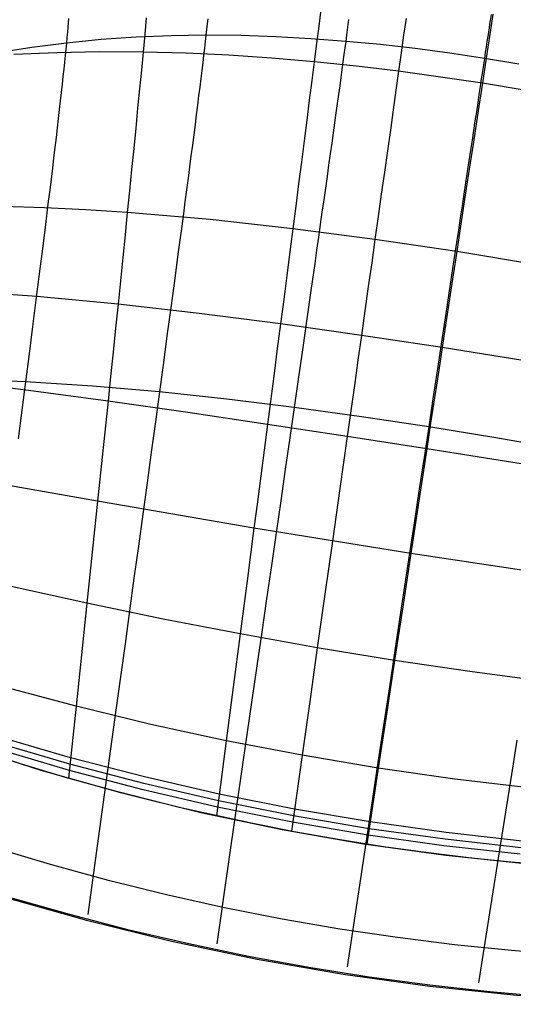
# Model space of a CAD drawing. Header units: millimetres. Extents: x -58 to 58, y -58 to 57.
# Tile 13 of 40: x -16 to -5, y -57 to -35. Entities that reach past the tile are written whole.
import ezdxf

# ---------------------------------------------------------------- set-up
doc = ezdxf.new("R2010")
doc.units = ezdxf.units.MM
doc.header["$MEASUREMENT"] = 0
doc.layers.add('Predefinito', color=5, linetype='Continuous')

msp = doc.modelspace()

# ---------------------------------------------------------------- linework, layer by layer
at = {"layer": 'Predefinito', "extrusion": (0.459919, 0.537098, 0.707107)}
for points in [[(-47.998, 208.397), (-46.975, 207.755), (-45.938, 207.144), (-44.885, 206.566), (-43.815, 206.024), (-43.274, 205.767), (-42.728, 205.52), (-42.177, 205.283), (-41.621, 205.056), (-41.06, 204.841), (-40.493, 204.638), (-39.921, 204.447), (-39.343, 204.268), (-38.759, 204.103), (-38.172, 203.952), (-37.584, 203.816), (-36.994, 203.696), (-36.402, 203.593), (-35.808, 203.505), (-35.212, 203.434), (-34.614, 203.381), (-34.014, 203.344), (-33.412, 203.325), (-32.808, 203.324), (-32.201, 203.342), (-31.595, 203.378), (-30.992, 203.433), (-30.393, 203.507), (-29.799, 203.598), (-29.209, 203.708), (-28.623, 203.835), (-28.042, 203.98), (-27.464, 204.142), (-26.891, 204.322), (-26.321, 204.517), (-25.755, 204.729), (-25.194, 204.958), (-24.638, 205.201), (-24.09, 205.457), (-23.551, 205.726), (-23.02, 206.007), (-22.496, 206.3), (-21.979, 206.603), (-21.469, 206.918), (-20.965, 207.242), (-20.468, 207.576), (-19.976, 207.919), (-19.009, 208.632), (-18.064, 209.376), (-17.136, 210.149), (-16.229, 210.943), (-15.342, 211.756), (-14.476, 212.585), (-13.633, 213.434), (-12.814, 214.303), (-12.021, 215.194), (-11.255, 216.108), (-10.517, 217.045), (-9.808, 218.007), (-9.129, 218.993), (-8.479, 220.005), (-7.86, 221.041), (-7.272, 222.101), (-6.719, 223.177), (-6.202, 224.265), (-5.72, 225.364), (-5.271, 226.476), (-4.854, 227.598), (-4.468, 228.732), (-4.11, 229.875), (-3.781, 231.029), (-3.48, 232.192), (-3.204, 233.364), (-2.954, 234.545), (-2.728, 235.732), (-2.526, 236.923), (-2.347, 238.116), (-2.19, 239.311), (-1.936, 241.706), (-1.756, 244.108), (-1.645, 246.516), (-1.594, 248.929)], [(-4.634, 252.94), (-4.592, 250.528), (-4.605, 248.119), (-4.68, 245.715), (-4.824, 243.314), (-5.043, 240.919), (-5.185, 239.724), (-5.349, 238.53), (-5.538, 237.337), (-5.752, 236.147), (-5.994, 234.963), (-6.263, 233.788), (-6.561, 232.623), (-6.89, 231.469), (-7.251, 230.327), (-7.645, 229.196), (-8.074, 228.078), (-8.54, 226.972), (-9.044, 225.88), (-9.311, 225.34), (-9.589, 224.803), (-9.876, 224.269), (-10.174, 223.74), (-10.481, 223.217), (-10.797, 222.701), (-11.121, 222.193), (-11.453, 221.692), (-11.794, 221.198), (-12.142, 220.712), (-12.499, 220.232), (-12.864, 219.76), (-13.616, 218.835), (-14.398, 217.936), (-15.208, 217.062), (-16.044, 216.211), (-16.905, 215.381), (-17.787, 214.57), (-18.69, 213.778), (-19.618, 213.007), (-20.569, 212.263), (-21.053, 211.905), (-21.542, 211.556), (-22.038, 211.217), (-22.539, 210.889), (-23.048, 210.571), (-23.563, 210.266), (-24.086, 209.973), (-24.616, 209.693), (-25.155, 209.426), (-25.703, 209.174), (-26.259, 208.936), (-26.824, 208.715), (-27.394, 208.512), (-27.968, 208.328), (-28.546, 208.163), (-29.128, 208.018), (-29.714, 207.892), (-30.303, 207.787), (-30.896, 207.701), (-31.493, 207.636), (-32.095, 207.592), (-32.7, 207.568), (-33.307, 207.565), (-33.913, 207.583), (-34.515, 207.621), (-35.114, 207.678), (-35.709, 207.754), (-36.302, 207.848), (-36.892, 207.96), (-37.48, 208.089), (-38.064, 208.234), (-38.646, 208.396), (-39.226, 208.574), (-39.8, 208.766), (-40.368, 208.971), (-40.929, 209.188), (-41.483, 209.417), (-42.032, 209.658), (-42.575, 209.908), (-43.112, 210.169), (-43.644, 210.44), (-44.171, 210.72), (-45.211, 211.307), (-46.233, 211.926), (-47.239, 212.576), (-48.23, 213.253), (-49.207, 213.957)]]:
    msp.add_lwpolyline(points, dxfattribs=at)
at = {"layer": 'Predefinito'}
for points in [[(-17.556, -51.595), (-15.764, -52.17), (-13.954, -52.683), (-12.127, -53.134), (-10.286, -53.521), (-8.433, -53.844), (-6.569, -54.103), (-4.698, -54.297), (-2.821, -54.427), (-0.941, -54.492), (0.941, -54.492), (2.821, -54.427), (4.698, -54.297), (6.569, -54.103), (8.433, -53.844), (10.286, -53.521), (12.127, -53.134), (13.954, -52.683), (15.764, -52.17), (17.556, -51.595)], [(-3.793, -56.373), (-5.077, -56.271), (-6.368, -56.14), (-7.667, -55.977), (-8.971, -55.783), (-10.281, -55.557), (-11.594, -55.298), (-12.911, -55.005), (-14.228, -54.679), (-15.546, -54.319), (-16.864, -53.925)], [(-16.632, -55.042), (-14.722, -55.583), (-12.795, -56.058), (-10.852, -56.467), (-8.897, -56.808), (-6.931, -57.081), (-4.957, -57.286), (-2.976, -57.423), (-0.992, -57.491), (0.992, -57.491), (2.976, -57.423), (4.957, -57.286), (6.931, -57.081), (8.897, -56.808), (10.852, -56.467), (12.795, -56.058), (14.722, -55.583), (16.632, -55.042), (18.522, -54.435)]]:
    msp.add_lwpolyline(points, dxfattribs=at)
for points in [[(-15.135, -35.101, 48.624), (-15.142, -35.196, 48.219), (-15.15, -35.3, 47.817), (-15.159, -35.411, 47.417), (-15.17, -35.53, 47.021), (-15.182, -35.657, 46.627), (-15.195, -35.793, 46.236), (-15.209, -35.937, 45.849), (-15.225, -36.09, 45.465), (-15.242, -36.25, 45.084), (-15.26, -36.419, 44.706), (-15.279, -36.595, 44.332), (-15.3, -36.778, 43.961), (-15.321, -36.97, 43.594), (-15.344, -37.168, 43.231), (-15.368, -37.373, 42.871), (-15.392, -37.586, 42.515), (-15.418, -37.805, 42.163), (-15.445, -38.031, 41.816), (-15.473, -38.263, 41.472), (-15.501, -38.501, 41.132), (-15.531, -38.746, 40.796), (-15.561, -38.996, 40.465), (-15.593, -39.252, 40.138), (-15.658, -39.781, 39.498), (-15.727, -40.331, 38.876), (-15.798, -40.901, 38.272), (-15.873, -41.489, 37.689), (-15.949, -42.095, 37.125), (-16.029, -42.716, 36.582), (-16.11, -43.351, 36.06), (-16.193, -43.994, 35.565), (-16.278, -44.649, 35.09)], [(-13.367, -35.082, 40.572), (-13.403, -35.464, 39.995), (-13.441, -35.861, 39.43), (-13.48, -36.272, 38.876), (-13.521, -36.697, 38.333), (-13.564, -37.136, 37.802), (-13.608, -37.587, 37.284), (-13.654, -38.051, 36.777), (-13.701, -38.526, 36.283), (-13.749, -39.012, 35.8), (-13.799, -39.508, 35.331), (-13.85, -40.015, 34.874), (-13.902, -40.531, 34.43), (-13.955, -41.057, 33.999), (-14.01, -41.59, 33.582), (-14.065, -42.132, 33.178), (-14.121, -42.679, 32.788), (-14.179, -43.232, 32.412), (-14.236, -43.79, 32.049), (-14.295, -44.353, 31.699), (-14.354, -44.919, 31.361), (-14.473, -46.063, 30.72), (-14.594, -47.219, 30.123), (-14.717, -48.382, 29.564), (-14.84, -49.551, 29.041), (-14.963, -50.722, 28.55), (-15.133, -52.357, 27.908)], [(-11.971, -35.105, 47.645), (-11.984, -35.221, 47.241), (-11.997, -35.346, 46.84), (-12.012, -35.48, 46.442), (-12.029, -35.623, 46.047), (-12.046, -35.774, 45.655), (-12.065, -35.934, 45.267), (-12.086, -36.103, 44.882), (-12.107, -36.28, 44.501), (-12.13, -36.466, 44.123), (-12.154, -36.659, 43.75), (-12.179, -36.86, 43.38), (-12.205, -37.069, 43.013), (-12.233, -37.285, 42.651), (-12.261, -37.509, 42.293), (-12.291, -37.739, 41.939), (-12.322, -37.977, 41.589), (-12.353, -38.221, 41.244), (-12.386, -38.472, 40.902), (-12.42, -38.73, 40.565), (-12.454, -38.993, 40.233), (-12.49, -39.263, 39.905), (-12.526, -39.539, 39.582), (-12.563, -39.82, 39.264), (-12.641, -40.4, 38.642), (-12.721, -41, 38.04), (-12.804, -41.62, 37.459), (-12.89, -42.257, 36.898), (-12.978, -42.912, 36.36), (-13.069, -43.582, 35.844), (-13.161, -44.258, 35.356), (-13.255, -44.947, 34.889), (-13.351, -45.648, 34.443), (-13.448, -46.36, 34.017), (-13.547, -47.082, 33.609), (-13.647, -47.813, 33.219), (-13.749, -48.553, 32.845), (-13.851, -49.3, 32.486), (-13.955, -50.054, 32.142), (-14.06, -50.814, 31.811), (-14.271, -52.348, 31.185), (-14.484, -53.895, 30.6), (-14.698, -55.448, 30.047)], [(-9.404, -34.892, 40.934), (-9.452, -35.273, 40.342), (-9.503, -35.67, 39.761), (-9.555, -36.083, 39.193), (-9.61, -36.511, 38.637), (-9.666, -36.953, 38.093), (-9.724, -37.409, 37.561), (-9.784, -37.878, 37.042), (-9.846, -38.36, 36.536), (-9.909, -38.854, 36.042), (-9.974, -39.359, 35.562), (-10.041, -39.875, 35.094), (-10.109, -40.401, 34.64), (-10.178, -40.937, 34.199), (-10.248, -41.482, 33.772), (-10.32, -42.036, 33.359), (-10.393, -42.598, 32.96), (-10.467, -43.166, 32.576), (-10.541, -43.74, 32.206), (-10.616, -44.319, 31.849), (-10.692, -44.902, 31.506), (-10.769, -45.49, 31.176), (-10.846, -46.081, 30.858), (-10.923, -46.676, 30.551), (-11.079, -47.874, 29.971), (-11.236, -49.08, 29.431), (-11.394, -50.291, 28.927), (-11.552, -51.504, 28.456), (-11.773, -53.213, 27.837)], [(-7.47, -35.098, 40.88), (-7.524, -35.482, 40.287), (-7.58, -35.882, 39.705), (-7.639, -36.298, 39.136), (-7.699, -36.729, 38.579), (-7.762, -37.175, 38.035), (-7.826, -37.634, 37.503), (-7.893, -38.107, 36.984), (-7.961, -38.592, 36.478), (-8.031, -39.09, 35.984), (-8.102, -39.598, 35.504), (-8.176, -40.118, 35.037), (-8.25, -40.649, 34.584), (-8.326, -41.189, 34.144), (-8.404, -41.738, 33.717), (-8.483, -42.297, 33.305), (-8.563, -42.863, 32.907), (-8.643, -43.435, 32.524), (-8.725, -44.013, 32.156), (-8.807, -44.596, 31.801), (-8.89, -45.184, 31.46), (-8.974, -45.776, 31.131), (-9.058, -46.372, 30.815), (-9.143, -46.971, 30.51), (-9.313, -48.178, 29.934), (-9.485, -49.393, 29.399), (-9.657, -50.613, 28.9), (-9.83, -51.836, 28.433), (-10.073, -53.561, 27.82)], [(-5.539, -35.007, 50.438), (-5.56, -35.146, 49.59), (-5.572, -35.226, 49.168), (-5.585, -35.313, 48.75), (-5.599, -35.408, 48.333), (-5.615, -35.51, 47.919), (-5.632, -35.621, 47.508), (-5.65, -35.74, 47.1), (-5.669, -35.868, 46.695), (-5.69, -36.005, 46.293), (-5.712, -36.151, 45.895), (-5.735, -36.307, 45.5), (-5.76, -36.472, 45.109), (-5.786, -36.645, 44.721), (-5.814, -36.827, 44.337), (-5.843, -37.018, 43.957), (-5.873, -37.217, 43.58), (-5.904, -37.425, 43.208), (-5.937, -37.64, 42.839), (-5.971, -37.863, 42.475), (-6.005, -38.094, 42.115), (-6.041, -38.332, 41.759), (-6.079, -38.577, 41.408), (-6.117, -38.829, 41.061), (-6.156, -39.089, 40.719), (-6.196, -39.355, 40.381), (-6.237, -39.627, 40.048), (-6.279, -39.906, 39.719), (-6.323, -40.191, 39.396), (-6.367, -40.482, 39.077), (-6.411, -40.779, 38.764), (-6.457, -41.081, 38.455), (-6.551, -41.703, 37.854), (-6.648, -42.344, 37.275), (-6.748, -43.004, 36.717), (-6.85, -43.682, 36.182), (-6.955, -44.375, 35.67), (-7.061, -45.074, 35.189), (-7.168, -45.785, 34.73), (-7.278, -46.509, 34.293), (-7.389, -47.245, 33.876), (-7.501, -47.991, 33.477), (-7.616, -48.746, 33.097), (-7.731, -49.511, 32.734), (-7.848, -50.283, 32.387), (-7.966, -51.062, 32.055), (-8.084, -51.847, 31.736), (-8.324, -53.433, 31.137), (-8.566, -55.032, 30.58), (-8.809, -56.637, 30.057)], [(-5.499, -35, 41.468), (-5.554, -35.367, 40.863), (-5.613, -35.752, 40.269), (-5.674, -36.152, 39.687), (-5.737, -36.569, 39.118), (-5.803, -37.001, 38.561), (-5.871, -37.447, 38.016), (-5.941, -37.906, 37.484), (-6.013, -38.38, 36.965), (-6.087, -38.865, 36.459), (-6.162, -39.363, 35.966), (-6.24, -39.873, 35.485), (-6.319, -40.394, 35.019), (-6.4, -40.924, 34.565), (-6.482, -41.465, 34.126), (-6.565, -42.016, 33.7), (-6.65, -42.575, 33.288), (-6.736, -43.141, 32.89), (-6.823, -43.715, 32.508), (-6.911, -44.293, 32.139), (-7, -44.877, 31.785), (-7.089, -45.466, 31.444), (-7.179, -46.059, 31.116), (-7.27, -46.655, 30.801), (-7.361, -47.255, 30.497), (-7.544, -48.464, 29.922), (-7.729, -49.68, 29.388), (-7.914, -50.902, 28.891), (-8.099, -52.126, 28.426), (-8.361, -53.855, 27.815)], [(-8.776, -35.125, 47.953), (-8.79, -35.236, 47.543), (-8.805, -35.354, 47.136), (-8.822, -35.482, 46.731), (-8.84, -35.619, 46.331), (-8.859, -35.764, 45.933), (-8.88, -35.919, 45.539), (-8.902, -36.083, 45.148), (-8.925, -36.256, 44.761), (-8.95, -36.438, 44.378), (-8.976, -36.627, 43.998), (-9.003, -36.825, 43.623), (-9.032, -37.032, 43.251), (-9.062, -37.246, 42.883), (-9.092, -37.467, 42.519), (-9.124, -37.697, 42.16), (-9.157, -37.933, 41.804), (-9.192, -38.177, 41.453), (-9.227, -38.428, 41.107), (-9.263, -38.685, 40.764), (-9.3, -38.95, 40.427), (-9.339, -39.22, 40.094), (-9.378, -39.497, 39.766), (-9.418, -39.78, 39.442), (-9.459, -40.069, 39.124), (-9.501, -40.364, 38.81), (-9.544, -40.664, 38.502), (-9.632, -41.281, 37.901), (-9.723, -41.918, 37.321), (-9.816, -42.573, 36.762), (-9.913, -43.246, 36.226), (-10.011, -43.934, 35.714), (-10.111, -44.628, 35.231), (-10.213, -45.336, 34.769), (-10.316, -46.055, 34.329), (-10.421, -46.786, 33.91), (-10.528, -47.527, 33.509), (-10.637, -48.278, 33.126), (-10.746, -49.038, 32.76), (-10.857, -49.805, 32.41), (-10.969, -50.58, 32.074), (-11.081, -51.36, 31.752), (-11.309, -52.935, 31.146), (-11.539, -54.524, 30.582), (-11.769, -56.119, 30.051)], [(-4.908, -36.135, 46.296), (-5.69, -36.005, 46.293), (-6.474, -35.888, 46.296), (-7.261, -35.784, 46.303), (-8.049, -35.694, 46.314), (-8.84, -35.619, 46.331), (-9.631, -35.558, 46.351), (-10.424, -35.514, 46.377), (-11.218, -35.488, 46.407), (-12.012, -35.48, 46.442), (-12.806, -35.492, 46.481), (-13.599, -35.525, 46.525), (-14.391, -35.58, 46.574), (-15.182, -35.657, 46.627), (-15.969, -35.757, 46.685), (-16.754, -35.881, 46.747)], [(-4.789, -36.725, 39.123), (-5.737, -36.569, 39.118), (-7.639, -36.298, 39.136), (-8.595, -36.183, 39.159), (-9.555, -36.083, 39.193), (-10.521, -36, 39.236), (-11.491, -35.934, 39.29), (-12.464, -35.887, 39.354), (-13.441, -35.861, 39.43), (-14.419, -35.857, 39.516), (-15.398, -35.876, 39.614), (-16.376, -35.918, 39.724)], [(-4.465, -40.7, 35.039), (-6.319, -40.394, 35.019), (-8.176, -40.118, 35.037), (-10.041, -39.875, 35.094), (-11.916, -39.669, 35.192), (-13.799, -39.508, 35.331), (-14.741, -39.448, 35.417), (-15.683, -39.401, 35.514), (-16.623, -39.37, 35.623)], [(-4.819, -42.87, 33.307), (-6.65, -42.575, 33.288), (-8.483, -42.297, 33.305), (-10.32, -42.036, 33.359), (-12.164, -41.799, 33.451), (-14.01, -41.59, 33.582), (-15.854, -41.417, 33.754), (-17.691, -41.282, 33.969)], [(-3.382, -45.451, 31.852), (-5.192, -45.161, 31.802), (-7, -44.877, 31.785), (-8.807, -44.596, 31.801), (-10.616, -44.319, 31.849), (-12.427, -44.048, 31.931), (-14.236, -43.79, 32.049), (-16.04, -43.548, 32.203), (-17.834, -43.325, 32.396)], [(-3.911, -44.891, 35.714), (-5.431, -44.623, 35.681), (-6.955, -44.375, 35.67), (-8.483, -44.145, 35.681), (-10.011, -43.934, 35.714), (-11.541, -43.745, 35.768), (-13.069, -43.582, 35.844), (-14.592, -43.449, 35.941), (-16.11, -43.351, 36.06), (-17.618, -43.291, 36.201)], [(-3.789, -47.79, 30.553), (-7.361, -47.255, 30.497), (-10.923, -46.676, 30.551), (-14.473, -46.063, 30.72), (-16.236, -45.753, 30.851), (-17.986, -45.441, 31.015)], [(-4.203, -50.176, 29.433), (-5.968, -49.94, 29.399), (-7.729, -49.68, 29.388), (-9.485, -49.393, 29.399), (-11.236, -49.08, 29.431), (-12.981, -48.742, 29.486), (-14.717, -48.382, 29.564), (-16.439, -48.002, 29.668)], [(-4.62, -52.582, 28.457), (-6.362, -52.375, 28.434), (-8.099, -52.126, 28.426), (-9.83, -51.836, 28.433), (-11.552, -51.504, 28.456), (-13.264, -51.133, 28.494), (-14.963, -50.722, 28.55), (-16.644, -50.273, 28.624)], [(-4.829, -53.786, 28.013), (-6.56, -53.592, 27.995), (-8.285, -53.349, 27.989), (-10.002, -53.058, 27.995), (-11.71, -52.717, 28.012), (-13.405, -52.328, 28.042), (-15.086, -51.892, 28.086), (-16.747, -51.408, 28.145)], [(-3.524, -54.386, 27.861), (-5.089, -54.262, 27.836), (-5.986, -54.17, 27.826), (-6.958, -54.054, 27.818), (-7.978, -53.913, 27.815), (-9.009, -53.75, 27.815), (-10.009, -53.573, 27.82), (-10.951, -53.388, 27.828), (-12.62, -53.019, 27.85), (-14.014, -52.667, 27.879), (-15.199, -52.338, 27.91), (-16.225, -52.029, 27.943), (-17.939, -51.463, 28.013)], [(-4.855, -53.936, 27.959), (-6.584, -53.744, 27.942), (-8.308, -53.502, 27.936), (-10.024, -53.21, 27.942), (-11.729, -52.868, 27.959), (-13.423, -52.478, 27.988), (-15.101, -52.038, 28.03), (-16.759, -51.55, 28.087)], [(-4.955, -51.495, 32.084), (-5.077, -52.271, 31.763), (-5.324, -53.837, 31.157), (-5.573, -55.416, 30.594), (-5.823, -57.002, 30.065)], [(-4.88, -54.082, 27.908), (-6.608, -53.892, 27.891), (-8.33, -53.651, 27.885), (-10.044, -53.358, 27.89), (-11.748, -53.016, 27.907), (-13.44, -52.623, 27.935), (-15.115, -52.18, 27.976), (-16.771, -51.688, 28.031)], [(-4.202, -57.329, 30.294), (-5.569, -57.21, 30.301), (-6.933, -57.058, 30.309), (-8.306, -56.873, 30.317), (-9.674, -56.655, 30.326), (-11.044, -56.404, 30.335), (-12.405, -56.12, 30.344), (-13.759, -55.804, 30.354), (-15.107, -55.454, 30.364), (-16.453, -55.072, 30.374)]]:
    msp.add_polyline3d(points, dxfattribs=at)

doc.saveas('drawing.dxf')
